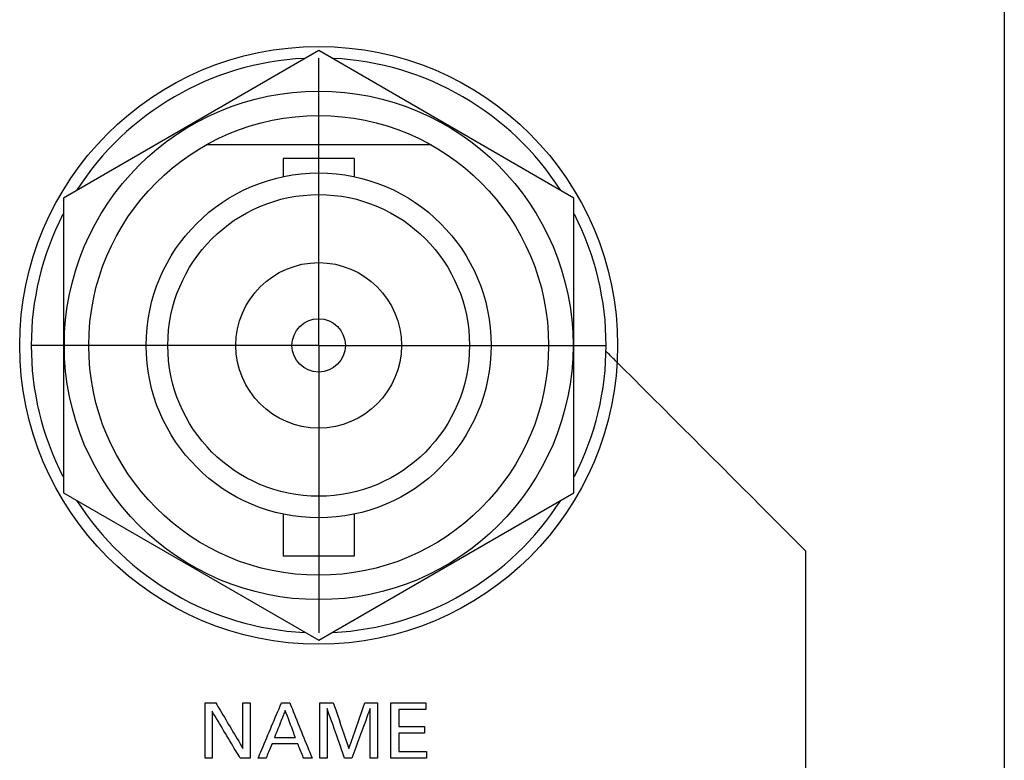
# Model space of a CAD drawing. Header units: inches. Extents: x 0 to 34, y 0 to 22.
# Tile 70 of 98: x 14.3 to 15.4, y 16.5 to 17.3. Entities that reach past the tile are written whole.
import ezdxf

# ---------------------------------------------------------------- set-up
doc = ezdxf.new("R2010")
doc.units = ezdxf.units.IN
doc.header["$LTSCALE"] = 1.87
doc.header["$MEASUREMENT"] = 0
doc.linetypes.add('CENTER', pattern=[0.6, 0.375, -0.075, 0.075, -0.075])
doc.layers.get('0').update_dxf_attribs({"linetype": 'CONTINUOUS'})
doc.layers.add('DATUMCURVES', color=7, linetype='CONTINUOUS')
doc.layers.add('DEFAULT_1', color=7, linetype='CENTER')

msp = doc.modelspace()

# ---------------------------------------------------------------- linework, layer by layer
at = {"color": 7, "linetype": 'CONTINUOUS'}
for p, q in [((14.6282, 17.2618), (14.3507, 17.1015)), ((14.9057, 17.1015), (14.6282, 17.2618)), ((14.7505, 17.1593), (14.5058, 17.1593)), ((14.5897, 17.1446), (14.5897, 17.1248)), ((14.6667, 17.1446), (14.5897, 17.1446)), ((14.6667, 17.1446), (14.6667, 17.1248)), ((14.3507, 17.1015), (14.3507, 16.7811)), ((14.9057, 16.7811), (14.9057, 17.1015)), ((14.3507, 16.7811), (14.6282, 16.6209)), ((14.6282, 16.6209), (14.9057, 16.7811)), ((14.5897, 16.7578), (14.5897, 16.7121)), ((14.6667, 16.7578), (14.6667, 16.7121)), ((14.6667, 16.7121), (14.5897, 16.7121))]:
    msp.add_line(p, q, dxfattribs=at)
for radius in [0.325, 0.2765, 0.25, 0.1875, 0.164, 0.09, 0.029]:
    msp.add_circle((14.6282, 16.9413), radius, dxfattribs=at)
for start, end in [(92.8821, 147.3645), (32.6355, 87.1179), (152.8684, 207.1316), (332.8684, 27.1316), (212.6355, 267.1179), (272.8821, 327.3645)]:
    msp.add_arc((14.6282, 16.9413), 0.3125, start, end, dxfattribs=at)
at = {"layer": 'DATUMCURVES', "color": 40, "linetype": 'CONTINUOUS'}
for points, knots in [([(15.3736, 17.8, 0.8645), (15.3736, 17.3746, 0.8645), (15.3736, 14.652, 0.8645), (15.3736, 11.9293, 0.8645), (15.3736, 9.6321, 0.8645)], [0, 0, 0, 0, 0.15625, 1, 1, 1, 1]), ([(15.158, 16.7175, 0.8645), (15.1463, 16.7291, 0.8645), (15.0773, 16.7982, 0.8645), (15.0083, 16.8672, 0.8645), (14.951, 16.9245, 0.8645)], [0, 0, 0, 0, 0.168937, 1, 1, 1, 1]), ([(15.158, 15.7831, 0.8645), (15.158, 15.8317, 0.8645), (15.158, 16.1432, 0.8645), (15.158, 16.4547, 0.8645), (15.158, 16.7175, 0.8645)], [0, 0, 0, 0, 0.15625, 1, 1, 1, 1]), ([(14.5048, 16.4925, 0.8645), (14.5048, 16.4956, 0.8645), (14.5048, 16.5156, 0.8645), (14.5048, 16.5357, 0.8645), (14.5048, 16.5526, 0.8645)], [0, 0, 0, 0, 0.15625, 1, 1, 1, 1]), ([(14.5164, 16.5526, 0.8645), (14.5179, 16.55, 0.8645), (14.5278, 16.5334, 0.8645), (14.5376, 16.5169, 0.8645), (14.5459, 16.5029, 0.8645)], [0, 0, 0, 0, 0.15625, 1, 1, 1, 1]), ([(14.5459, 16.5029, 0.8645), (14.5459, 16.5055, 0.8645), (14.5459, 16.522, 0.8645), (14.5459, 16.5386, 0.8645), (14.5459, 16.5526, 0.8645)], [0, 0, 0, 0, 0.15625, 1, 1, 1, 1]), ([(14.5536, 16.5526, 0.8645), (14.5536, 16.5495, 0.8645), (14.5536, 16.5294, 0.8645), (14.5536, 16.5094, 0.8645), (14.5536, 16.4925, 0.8645)], [0, 0, 0, 0, 0.15625, 1, 1, 1, 1]), ([(14.5624, 16.4925, 0.8645), (14.5637, 16.4956, 0.8645), (14.5722, 16.5156, 0.8645), (14.5806, 16.5357, 0.8645), (14.5878, 16.5526, 0.8645)], [0, 0, 0, 0, 0.15625, 1, 1, 1, 1]), ([(14.5967, 16.5526, 0.8645), (14.598, 16.5495, 0.8645), (14.6061, 16.5294, 0.8645), (14.6142, 16.5094, 0.8645), (14.621, 16.4925, 0.8645)], [0, 0, 0, 0, 0.15625, 1, 1, 1, 1]), ([(14.6293, 16.5526, 0.8645), (14.6301, 16.5526, 0.8645), (14.635, 16.5526, 0.8645), (14.6399, 16.5526, 0.8645), (14.6441, 16.5526, 0.8645)], [0, 0, 0, 0, 0.15625, 1, 1, 1, 1]), ([(14.6293, 16.4925, 0.8645), (14.6293, 16.4956, 0.8645), (14.6293, 16.5156, 0.8645), (14.6293, 16.5357, 0.8645), (14.6293, 16.5526, 0.8645)], [0, 0, 0, 0, 0.15625, 1, 1, 1, 1]), ([(14.6441, 16.5526, 0.8645), (14.645, 16.55, 0.8645), (14.6506, 16.5335, 0.8645), (14.6563, 16.517, 0.8645), (14.6611, 16.503, 0.8645)], [0, 0, 0, 0, 0.15625, 1, 1, 1, 1]), ([(14.6611, 16.503, 0.8645), (14.662, 16.5056, 0.8645), (14.6678, 16.5221, 0.8645), (14.6736, 16.5387, 0.8645), (14.6785, 16.5526, 0.8645)], [0, 0, 0, 0, 0.15625, 1, 1, 1, 1]), ([(14.6923, 16.5526, 0.8645), (14.6923, 16.5495, 0.8645), (14.6923, 16.5294, 0.8645), (14.6923, 16.5094, 0.8645), (14.6923, 16.4925, 0.8645)], [0, 0, 0, 0, 0.15625, 1, 1, 1, 1]), ([(14.7068, 16.5526, 0.8645), (14.7088, 16.5526, 0.8645), (14.7214, 16.5526, 0.8645), (14.734, 16.5526, 0.8645), (14.7446, 16.5526, 0.8645)], [0, 0, 0, 0, 0.15625, 1, 1, 1, 1]), ([(14.7068, 16.4925, 0.8645), (14.7068, 16.4956, 0.8645), (14.7068, 16.5156, 0.8645), (14.7068, 16.5357, 0.8645), (14.7068, 16.5526, 0.8645)], [0, 0, 0, 0, 0.15625, 1, 1, 1, 1]), ([(14.5429, 16.4925, 0.8645), (14.5413, 16.4951, 0.8645), (14.5311, 16.5121, 0.8645), (14.521, 16.5292, 0.8645), (14.5124, 16.5435, 0.8645)], [0, 0, 0, 0, 0.15625, 1, 1, 1, 1]), ([(14.5124, 16.5435, 0.8645), (14.5124, 16.5409, 0.8645), (14.5124, 16.5238, 0.8645), (14.5124, 16.5068, 0.8645), (14.5124, 16.4925, 0.8645)], [0, 0, 0, 0, 0.15625, 1, 1, 1, 1]), ([(14.5918, 16.5444, 0.8645), (14.5912, 16.5428, 0.8645), (14.5873, 16.533, 0.8645), (14.5835, 16.5232, 0.8645), (14.5802, 16.5149, 0.8645)], [0, 0, 0, 0, 0.15625, 1, 1, 1, 1]), ([(14.6029, 16.5149, 0.8645), (14.6023, 16.5164, 0.8645), (14.5987, 16.5262, 0.8645), (14.595, 16.5361, 0.8645), (14.5918, 16.5444, 0.8645)], [0, 0, 0, 0, 0.15625, 1, 1, 1, 1]), ([(14.6564, 16.4925, 0.8645), (14.6554, 16.4953, 0.8645), (14.6491, 16.5132, 0.8645), (14.6428, 16.5311, 0.8645), (14.6374, 16.5463, 0.8645)], [0, 0, 0, 0, 0.15625, 1, 1, 1, 1]), ([(14.6374, 16.5463, 0.8645), (14.6374, 16.5435, 0.8645), (14.6374, 16.5255, 0.8645), (14.6374, 16.5076, 0.8645), (14.6374, 16.4925, 0.8645)], [0, 0, 0, 0, 0.15625, 1, 1, 1, 1]), ([(14.6841, 16.5466, 0.8645), (14.6831, 16.5438, 0.8645), (14.6765, 16.5257, 0.8645), (14.6699, 16.5077, 0.8645), (14.6643, 16.4925, 0.8645)], [0, 0, 0, 0, 0.15625, 1, 1, 1, 1]), ([(14.6841, 16.4925, 0.8645), (14.6841, 16.4953, 0.8645), (14.6841, 16.5133, 0.8645), (14.6841, 16.5314, 0.8645), (14.6841, 16.5466, 0.8645)], [0, 0, 0, 0, 0.15625, 1, 1, 1, 1]), ([(14.7446, 16.5455, 0.8645), (14.7431, 16.5455, 0.8645), (14.7333, 16.5455, 0.8645), (14.7235, 16.5455, 0.8645), (14.7152, 16.5455, 0.8645)], [0, 0, 0, 0, 0.15625, 1, 1, 1, 1]), ([(14.7152, 16.5455, 0.8645), (14.7152, 16.5446, 0.8645), (14.7152, 16.5383, 0.8645), (14.7152, 16.5321, 0.8645), (14.7152, 16.5268, 0.8645)], [0, 0, 0, 0, 0.15625, 1, 1, 1, 1]), ([(14.7152, 16.5268, 0.8645), (14.7166, 16.5268, 0.8645), (14.726, 16.5268, 0.8645), (14.7353, 16.5268, 0.8645), (14.7432, 16.5268, 0.8645)], [0, 0, 0, 0, 0.15625, 1, 1, 1, 1]), ([(14.7432, 16.5198, 0.8645), (14.7417, 16.5198, 0.8645), (14.7324, 16.5198, 0.8645), (14.7231, 16.5198, 0.8645), (14.7152, 16.5198, 0.8645)], [0, 0, 0, 0, 0.15625, 1, 1, 1, 1]), ([(14.7152, 16.5198, 0.8645), (14.7152, 16.5187, 0.8645), (14.7152, 16.5121, 0.8645), (14.7152, 16.5054, 0.8645), (14.7152, 16.4998, 0.8645)], [0, 0, 0, 0, 0.15625, 1, 1, 1, 1]), ([(14.5775, 16.5081, 0.8645), (14.5772, 16.5073, 0.8645), (14.575, 16.5021, 0.8645), (14.5728, 16.4969, 0.8645), (14.571, 16.4925, 0.8645)], [0, 0, 0, 0, 0.15625, 1, 1, 1, 1]), ([(14.6054, 16.5081, 0.8645), (14.604, 16.5081, 0.8645), (14.5947, 16.5081, 0.8645), (14.5854, 16.5081, 0.8645), (14.5775, 16.5081, 0.8645)], [0, 0, 0, 0, 0.15625, 1, 1, 1, 1]), ([(14.5802, 16.5149, 0.8645), (14.5814, 16.5149, 0.8645), (14.5889, 16.5149, 0.8645), (14.5965, 16.5149, 0.8645), (14.6029, 16.5149, 0.8645)], [0, 0, 0, 0, 0.15625, 1, 1, 1, 1]), ([(14.6119, 16.4925, 0.8645), (14.6116, 16.4933, 0.8645), (14.6094, 16.4985, 0.8645), (14.6073, 16.5037, 0.8645), (14.6054, 16.5081, 0.8645)], [0, 0, 0, 0, 0.15625, 1, 1, 1, 1]), ([(14.7152, 16.4998, 0.8645), (14.7167, 16.4998, 0.8645), (14.7268, 16.4998, 0.8645), (14.7368, 16.4998, 0.8645), (14.7453, 16.4998, 0.8645)], [0, 0, 0, 0, 0.15625, 1, 1, 1, 1]), ([(14.7453, 16.4925, 0.8645), (14.7433, 16.4925, 0.8645), (14.7305, 16.4925, 0.8645), (14.7177, 16.4925, 0.8645), (14.7068, 16.4925, 0.8645)], [0, 0, 0, 0, 0.15625, 1, 1, 1, 1])]:
    msp.add_open_spline(points, degree=3, knots=knots, dxfattribs=at)
for points in [[(14.951, 16.9245, 0.8645), (14.9474, 16.9281, 0.8645), (14.9438, 16.9317, 0.8645), (14.9402, 16.9352, 0.8645)], [(14.5048, 16.5526, 0.8645), (14.5086, 16.5526, 0.8645), (14.5125, 16.5526, 0.8645), (14.5164, 16.5526, 0.8645)], [(14.5459, 16.5526, 0.8645), (14.5485, 16.5526, 0.8645), (14.551, 16.5526, 0.8645), (14.5536, 16.5526, 0.8645)], [(14.5878, 16.5526, 0.8645), (14.5907, 16.5526, 0.8645), (14.5937, 16.5526, 0.8645), (14.5967, 16.5526, 0.8645)], [(14.6785, 16.5526, 0.8645), (14.6831, 16.5526, 0.8645), (14.6877, 16.5526, 0.8645), (14.6923, 16.5526, 0.8645)], [(14.7446, 16.5526, 0.8645), (14.7446, 16.5503, 0.8645), (14.7446, 16.5479, 0.8645), (14.7446, 16.5455, 0.8645)], [(14.7432, 16.5268, 0.8645), (14.7432, 16.5245, 0.8645), (14.7432, 16.5221, 0.8645), (14.7432, 16.5198, 0.8645)], [(14.7453, 16.4998, 0.8645), (14.7453, 16.4973, 0.8645), (14.7453, 16.4949, 0.8645), (14.7453, 16.4925, 0.8645)], [(14.5124, 16.4925, 0.8645), (14.5098, 16.4925, 0.8645), (14.5073, 16.4925, 0.8645), (14.5048, 16.4925, 0.8645)], [(14.5536, 16.4925, 0.8645), (14.55, 16.4925, 0.8645), (14.5465, 16.4925, 0.8645), (14.5429, 16.4925, 0.8645)], [(14.571, 16.4925, 0.8645), (14.5682, 16.4925, 0.8645), (14.5653, 16.4925, 0.8645), (14.5624, 16.4925, 0.8645)], [(14.621, 16.4925, 0.8645), (14.618, 16.4925, 0.8645), (14.615, 16.4925, 0.8645), (14.6119, 16.4925, 0.8645)], [(14.6374, 16.4925, 0.8645), (14.6347, 16.4925, 0.8645), (14.632, 16.4925, 0.8645), (14.6293, 16.4925, 0.8645)], [(14.6643, 16.4925, 0.8645), (14.6617, 16.4925, 0.8645), (14.6591, 16.4925, 0.8645), (14.6564, 16.4925, 0.8645)], [(14.6923, 16.4925, 0.8645), (14.6895, 16.4925, 0.8645), (14.6868, 16.4925, 0.8645), (14.6841, 16.4925, 0.8645)]]:
    msp.add_open_spline(points, degree=3, dxfattribs=at)
at = {"layer": 'DEFAULT_1', "color": 7, "linetype": 'CENTER'}
for q in [(14.6282, 17.2538), (14.3157, 16.9413), (14.6282, 16.6288), (14.9407, 16.9413)]:
    msp.add_line((14.6282, 16.9413), q, dxfattribs=at)

doc.saveas('drawing.dxf')
